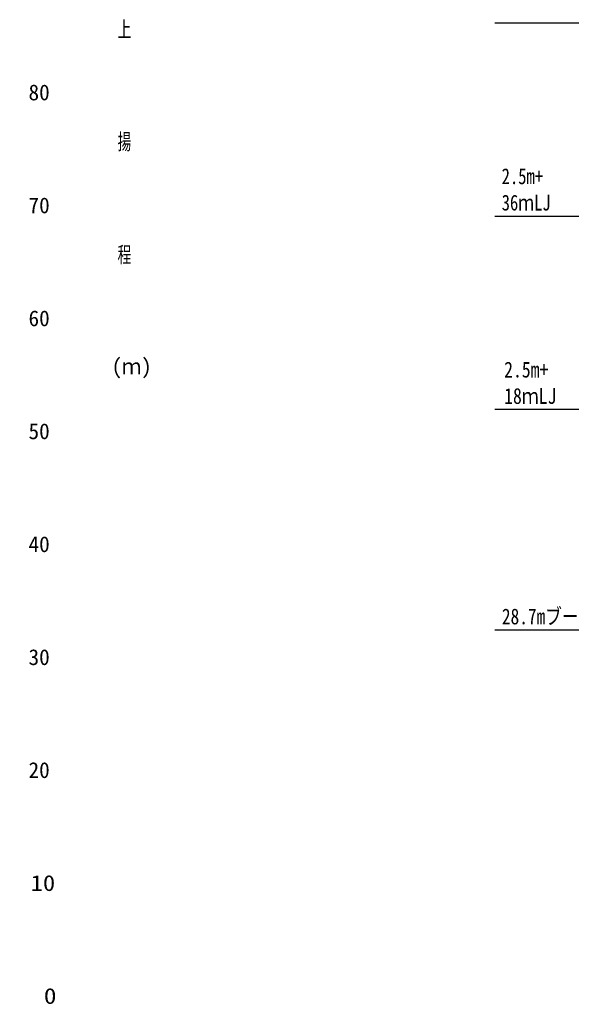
# Model space of a CAD drawing. Extents: x -441179 to 62702, y -334860 to 51651.
# Tile 26 of 68: x -304521 to -255690, y -101931 to -14757. Entities that reach past the tile are written whole.
import ezdxf

# ---------------------------------------------------------------- set-up
doc = ezdxf.new("R2010")
doc.units = 0
doc.layers.get('0').update_dxf_attribs({"linetype": 'CONTINUOUS'})

msp = doc.modelspace()

# ---------------------------------------------------------------- linework, layer by layer
at = {"color": 7, "linetype": 'Continuous'}
for p, q in [((-262452.203188, -15039.786898), (-223148.339328, -15039.786898)), ((-262452.203188, -32158.798616), (-228710.577609, -32158.798616)), ((-234272.90048, -49277.795544), (-262452.203188, -49277.795544)), ((-262452.203188, -68774.308936), (-240569.424767, -68774.308936))]:
    msp.add_line(p, q, dxfattribs=at)

# ---------------------------------------------------------------- texts
at = {"color": 7, "linetype": 'Continuous', "char_height": 1400}
for s, insert, attachment_point in [('\\W0.666400;\\A1;上', (-295852.927064, -15632.494135), 4), ('\\W0.985907;\\A1; 80', (-304679.130224, -21206.323873), 4), ('\\W0.666400;\\A1;揚', (-295852.927064, -25632.494358), 4), ('\\W0.768923;\\A1;2.5m+\\P36ｍLJ', (-261853.933577, -27917.146216), 1), ('\\W0.985907;\\A1; 70', (-304679.130224, -31206.323873), 4), ('\\W0.666400;\\A1;程', (-295852.927064, -35632.494582), 4), ('\\W0.985907;\\A1; 60', (-304679.130224, -41206.323873), 4), ('\\W0.946990;\\A1;(ｍ)', (-296376.694095, -45632.494806), 4), ('\\W0.821589;\\A1;2.5m+\\P18ｍLJ', (-261636.148017, -45036.143144), 1), ('\\W0.985907;\\A1; 50', (-304679.130224, -51206.323873), 4), ('\\W0.985907;\\A1; 40', (-304679.130224, -61206.324097), 4), ('\\W0.806400;\\A1;28.7mブーム', (-261835.673295, -66891.01397), 1), ('\\W0.985907;\\A1; 30', (-304679.130224, -71206.32432), 4), ('\\W0.985907;\\A1; 20', (-304679.130224, -81206.31844), 4), ('\\W1.142400;\\A1; 10', (-304642.615141, -91206.306457), 4), ('\\W1.179856;\\A1;  0', (-304633.875483, -101206.294473), 4)]:
    msp.add_mtext(s, dxfattribs=dict(at, insert=insert, attachment_point=attachment_point))

doc.saveas('drawing.dxf')
